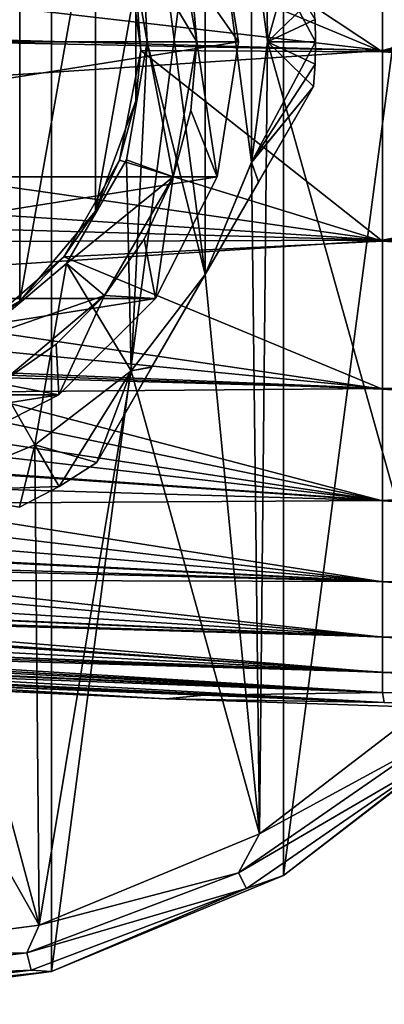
# Model space of a CAD drawing. Header units: millimetres. Extents: x -105 to 105, y -36 to 73.
# Tile 6 of 58: x -68 to -57, y -31 to 0. Entities that reach past the tile are written whole.
import ezdxf

# ---------------------------------------------------------------- set-up
doc = ezdxf.new("R2010")
doc.units = ezdxf.units.MM
doc.header["$LTSCALE"] = 81.481481
for name, color, linetype in [('293', 7, 'CONTINUOUS'), ('303', 7, 'CONTINUOUS'), ('304', 7, 'CONTINUOUS'), ('305', 7, 'CONTINUOUS'), ('306', 7, 'CONTINUOUS'), ('308', 7, 'CONTINUOUS'), ('309', 7, 'CONTINUOUS'), ('314', 7, 'CONTINUOUS'), ('315', 7, 'CONTINUOUS'), ('316', 7, 'CONTINUOUS'), ('317', 7, 'CONTINUOUS'), ('318', 7, 'CONTINUOUS'), ('319', 7, 'CONTINUOUS'), ('320', 7, 'CONTINUOUS'), ('321', 7, 'CONTINUOUS'), ('322', 7, 'CONTINUOUS'), ('323', 7, 'CONTINUOUS'), ('324', 7, 'CONTINUOUS'), ('325', 7, 'CONTINUOUS'), ('328', 7, 'CONTINUOUS'), ('329', 7, 'CONTINUOUS'), ('43', 7, 'CONTINUOUS'), ('44', 7, 'CONTINUOUS'), ('47', 7, 'CONTINUOUS'), ('49', 7, 'CONTINUOUS'), ('50', 7, 'CONTINUOUS'), ('55', 7, 'CONTINUOUS')]:
    doc.layers.add(name, color=color, linetype=linetype)

msp = doc.modelspace()

# ---------------------------------------------------------------- linework, layer by layer
at = {"layer": '293', "color": 7, "linetype": 'CONTINUOUS'}
for points in [[(-64.25, -0.703, -68.386), (-64.747, 9.549, -68.386), (-64.899, 2.974, -68.386), (-64.25, -0.703, -68.386)], [(-62.443, 6.547, -68.386), (-64.747, 9.549, -68.386), (-62.443, -7.953, -68.386), (-62.443, 6.547, -68.386)], [(-62.443, -7.953, -68.386), (-64.747, 9.549, -68.386), (-64.25, -0.703, -68.386), (-62.443, -7.953, -68.386)], [(-60.994, 3.049, -68.386), (-62.443, 6.547, -68.386), (-60.994, -4.456, -68.386), (-60.994, 3.049, -68.386)], [(-60.994, -4.456, -68.386), (-62.443, 6.547, -68.386), (-62.443, -7.953, -68.386), (-60.994, -4.456, -68.386)], [(-60.5, -0.703, -68.386), (-60.994, 3.049, -68.386), (-60.994, -4.456, -68.386), (-60.5, -0.703, -68.386)], [(-64.747, -10.956, -68.386), (-64.25, -0.703, -68.386), (-64.899, -4.381, -68.386), (-64.747, -10.956, -68.386)], [(-64.747, -10.956, -68.386), (-62.443, -7.953, -68.386), (-64.25, -0.703, -68.386), (-64.747, -10.956, -68.386)], [(-66.765, -7.614, -68.386), (-64.747, -10.956, -68.386), (-64.899, -4.381, -68.386), (-66.765, -7.614, -68.386)], [(-69.625, -10.014, -68.386), (-67.75, -13.261, -68.386), (-66.765, -7.614, -68.386), (-69.625, -10.014, -68.386)], [(-67.75, -13.261, -68.386), (-64.747, -10.956, -68.386), (-66.765, -7.614, -68.386), (-67.75, -13.261, -68.386)], [(-71.248, -14.71, -68.386), (-67.75, -13.261, -68.386), (-69.625, -10.014, -68.386), (-71.248, -14.71, -68.386)]]:
    msp.add_3dface(points, dxfattribs=at)
at = {"layer": '303', "color": 7, "linetype": 'CONTINUOUS'}
for points in [[(-59.015, -0.007, -82.827), (-59, -0.703, -82.827), (-60.994, 3.05, -84.086), (-59.015, -0.007, -82.827)], [(-60.994, 3.05, -84.086), (-59, -0.703, -82.827), (-60.5, -0.703, -84.086), (-60.994, 3.05, -84.086)], [(-60.5, -0.703, -84.086), (-59.061, -2.096, -82.827), (-60.994, -4.457, -84.086), (-60.5, -0.703, -84.086)], [(-59.015, -1.4, -82.827), (-59.061, -2.096, -82.827), (-60.5, -0.703, -84.086), (-59.015, -1.4, -82.827)], [(-59, -0.703, -82.827), (-59.015, -1.4, -82.827), (-60.5, -0.703, -84.086), (-59, -0.703, -82.827)], [(-59.061, -2.096, -82.827), (-60.777, -5.069, -83.769), (-60.994, -4.457, -84.086), (-59.061, -2.096, -82.827)], [(-60.777, -5.069, -83.769), (-62.443, -7.953, -84.086), (-60.994, -4.457, -84.086), (-60.777, -5.069, -83.769)]]:
    msp.add_3dface(points, dxfattribs=at)
at = {"layer": '304', "color": 7, "linetype": 'CONTINUOUS'}
for points in [[(-59, -0.703, -82.827), (-59.015, -0.007, -82.827), (-59, -0.703, -69.645), (-59, -0.703, -82.827)], [(-59, -0.703, -69.645), (-59.015, -0.007, -82.827), (-59.015, -0.007, -69.645), (-59, -0.703, -69.645)], [(-59.015, -1.4, -82.827), (-59, -0.703, -82.827), (-59.015, -1.4, -69.645), (-59.015, -1.4, -82.827)], [(-59.015, -1.4, -69.645), (-59, -0.703, -82.827), (-59, -0.703, -69.645), (-59.015, -1.4, -69.645)], [(-59.061, -2.096, -82.827), (-59.015, -1.4, -82.827), (-59.061, -2.096, -69.645), (-59.061, -2.096, -82.827)], [(-59.061, -2.096, -69.645), (-59.015, -1.4, -82.827), (-59.015, -1.4, -69.645), (-59.061, -2.096, -69.645)]]:
    msp.add_3dface(points, dxfattribs=at)
at = {"layer": '305', "color": 7, "linetype": 'CONTINUOUS'}
for points in [[(-59.061, -2.096, -82.827), (-59.061, -2.096, -69.645), (-65.825, -13.811, -82.827), (-59.061, -2.096, -82.827)], [(-64.103, -10.829, -83.771), (-59.061, -2.096, -82.827), (-65.825, -13.811, -82.827), (-64.103, -10.829, -83.771)], [(-65.825, -13.811, -82.827), (-59.061, -2.096, -69.645), (-65.825, -13.811, -69.645), (-65.825, -13.811, -82.827)], [(-65.825, -13.811, -69.645), (-59.061, -2.096, -69.645), (-60.783, -5.078, -68.701), (-65.825, -13.811, -69.645)], [(-60.777, -5.069, -83.769), (-59.061, -2.096, -82.827), (-64.103, -10.829, -83.771), (-60.777, -5.069, -83.769)], [(-64.108, -10.838, -68.703), (-65.825, -13.811, -69.645), (-60.783, -5.078, -68.701), (-64.108, -10.838, -68.703)], [(-62.443, -7.953, -68.386), (-64.108, -10.838, -68.703), (-60.783, -5.078, -68.701), (-62.443, -7.953, -68.386)], [(-62.443, -7.953, -84.086), (-60.777, -5.069, -83.769), (-64.103, -10.829, -83.771), (-62.443, -7.953, -84.086)]]:
    msp.add_3dface(points, dxfattribs=at)
at = {"layer": '306', "color": 7, "linetype": 'CONTINUOUS'}
for points in [[(-62.443, -7.953, -84.086), (-64.103, -10.829, -83.771), (-64.747, -10.956, -84.086), (-62.443, -7.953, -84.086)], [(-64.747, -10.956, -84.086), (-67, -14.56, -82.827), (-67.75, -13.261, -84.086), (-64.747, -10.956, -84.086)], [(-65.825, -13.811, -82.827), (-67, -14.56, -82.827), (-64.747, -10.956, -84.086), (-65.825, -13.811, -82.827)], [(-64.103, -10.829, -83.771), (-65.825, -13.811, -82.827), (-64.747, -10.956, -84.086), (-64.103, -10.829, -83.771)], [(-67.75, -13.261, -84.086), (-68.236, -15.203, -82.827), (-71.247, -14.709, -84.086), (-67.75, -13.261, -84.086)], [(-67, -14.56, -82.827), (-68.236, -15.203, -82.827), (-67.75, -13.261, -84.086), (-67, -14.56, -82.827)]]:
    msp.add_3dface(points, dxfattribs=at)
at = {"layer": '308', "color": 7, "linetype": 'CONTINUOUS'}
for points in [[(-65.825, -13.811, -82.827), (-65.825, -13.811, -69.645), (-67, -14.56, -69.645), (-65.825, -13.811, -82.827)], [(-67, -14.56, -82.827), (-65.825, -13.811, -82.827), (-67, -14.56, -69.645), (-67, -14.56, -82.827)], [(-68.236, -15.203, -82.827), (-67, -14.56, -82.827), (-68.236, -15.203, -69.645), (-68.236, -15.203, -82.827)], [(-68.236, -15.203, -69.645), (-67, -14.56, -82.827), (-67, -14.56, -69.645), (-68.236, -15.203, -69.645)]]:
    msp.add_3dface(points, dxfattribs=at)
at = {"layer": '309', "color": 7, "linetype": 'CONTINUOUS'}
for points in [[(-62.443, -7.953, -68.386), (-64.747, -10.956, -68.386), (-64.108, -10.838, -68.703), (-62.443, -7.953, -68.386)], [(-64.747, -10.956, -68.386), (-67.75, -13.261, -68.386), (-65.825, -13.811, -69.645), (-64.747, -10.956, -68.386)], [(-64.747, -10.956, -68.386), (-65.825, -13.811, -69.645), (-64.108, -10.838, -68.703), (-64.747, -10.956, -68.386)], [(-67.75, -13.261, -68.386), (-71.248, -14.71, -68.386), (-67, -14.56, -69.645), (-67.75, -13.261, -68.386)], [(-65.825, -13.811, -69.645), (-67.75, -13.261, -68.386), (-67, -14.56, -69.645), (-65.825, -13.811, -69.645)], [(-71.248, -14.71, -68.386), (-68.236, -15.203, -69.645), (-67, -14.56, -69.645), (-71.248, -14.71, -68.386)]]:
    msp.add_3dface(points, dxfattribs=at)
at = {"layer": '314', "color": 7, "linetype": 'CONTINUOUS'}
for points in [[(-60.5, -0.703, -68.386), (-60.994, -4.456, -68.386), (-59, -0.703, -69.645), (-60.5, -0.703, -68.386)], [(-60.994, -4.456, -68.386), (-59.015, -1.4, -69.645), (-59, -0.703, -69.645), (-60.994, -4.456, -68.386)], [(-60.994, -4.456, -68.386), (-59.061, -2.096, -69.645), (-59.015, -1.4, -69.645), (-60.994, -4.456, -68.386)], [(-59.061, -2.096, -69.645), (-60.994, -4.456, -68.386), (-60.783, -5.078, -68.701), (-59.061, -2.096, -69.645)], [(-60.994, -4.456, -68.386), (-62.443, -7.953, -68.386), (-60.783, -5.078, -68.701), (-60.994, -4.456, -68.386)]]:
    msp.add_3dface(points, dxfattribs=at)
at = {"layer": '315', "color": 7, "linetype": 'CONTINUOUS'}
for points in [[(-60.994, 3.049, -68.386), (-60.5, -0.703, -68.386), (-59.061, 0.689, -69.645), (-60.994, 3.049, -68.386)], [(-59.061, 0.689, -69.645), (-60.5, -0.703, -68.386), (-59.015, -0.007, -69.645), (-59.061, 0.689, -69.645)], [(-60.5, -0.703, -68.386), (-59, -0.703, -69.645), (-59.015, -0.007, -69.645), (-60.5, -0.703, -68.386)]]:
    msp.add_3dface(points, dxfattribs=at)
at = {"layer": '316', "color": 7, "linetype": 'CONTINUOUS'}
for points in [[(-64.25, -0.703, -68.386), (-64.899, 2.974, -68.386), (-64.25, -0.703, -71.086), (-64.25, -0.703, -68.386)], [(-64.25, -0.703, -71.086), (-64.899, 2.974, -68.386), (-64.899, 2.974, -71.086), (-64.25, -0.703, -71.086)]]:
    msp.add_3dface(points, dxfattribs=at)
at = {"layer": '317', "color": 7, "linetype": 'CONTINUOUS'}
for points in [[(-64.899, -4.381, -68.386), (-64.25, -0.703, -68.386), (-64.899, -4.381, -71.086), (-64.899, -4.381, -68.386)], [(-64.25, -0.703, -68.386), (-64.25, -0.703, -71.086), (-64.899, -4.381, -71.086), (-64.25, -0.703, -68.386)], [(-66.765, -7.614, -68.386), (-64.899, -4.381, -68.386), (-66.765, -7.613, -71.086), (-66.765, -7.614, -68.386)], [(-66.765, -7.613, -71.086), (-64.899, -4.381, -68.386), (-64.899, -4.381, -71.086), (-66.765, -7.613, -71.086)], [(-69.625, -10.013, -71.086), (-66.765, -7.614, -68.386), (-66.765, -7.613, -71.086), (-69.625, -10.013, -71.086)], [(-69.625, -10.014, -68.386), (-66.765, -7.614, -68.386), (-69.625, -10.013, -71.086), (-69.625, -10.014, -68.386)]]:
    msp.add_3dface(points, dxfattribs=at)
at = {"layer": '318', "color": 7, "linetype": 'CONTINUOUS'}
for points in [[(-62.7, -0.703, -71.086), (-64.899, 2.974, -71.086), (-63.442, 3.504, -71.086), (-62.7, -0.703, -71.086)], [(-64.25, -0.703, -71.086), (-64.899, 2.974, -71.086), (-62.7, -0.703, -71.086), (-64.25, -0.703, -71.086)], [(-64.899, -4.381, -71.086), (-64.25, -0.703, -71.086), (-63.442, -4.911, -71.086), (-64.899, -4.381, -71.086)], [(-64.25, -0.703, -71.086), (-62.7, -0.703, -71.086), (-63.442, -4.911, -71.086), (-64.25, -0.703, -71.086)], [(-66.765, -7.613, -71.086), (-64.899, -4.381, -71.086), (-63.442, -4.911, -71.086), (-66.765, -7.613, -71.086)], [(-65.578, -8.61, -71.086), (-66.765, -7.613, -71.086), (-63.442, -4.911, -71.086), (-65.578, -8.61, -71.086)], [(-69.625, -10.013, -71.086), (-66.765, -7.613, -71.086), (-65.578, -8.61, -71.086), (-69.625, -10.013, -71.086)], [(-68.85, -11.356, -71.086), (-69.625, -10.013, -71.086), (-65.578, -8.61, -71.086), (-68.85, -11.356, -71.086)]]:
    msp.add_3dface(points, dxfattribs=at)
at = {"layer": '319', "color": 7, "linetype": 'CONTINUOUS'}
for points in [[(-62.7, -0.703, -71.086), (-63.442, 3.504, -71.086), (-62.7, -0.703, -81.834), (-62.7, -0.703, -71.086)], [(-62.7, -0.703, -81.834), (-63.442, 3.504, -71.086), (-62.887, 1.432, -81.834), (-62.7, -0.703, -81.834)]]:
    msp.add_3dface(points, dxfattribs=at)
at = {"layer": '320', "color": 7, "linetype": 'CONTINUOUS'}
for points in [[(-61.4, -0.703, -84.086), (-62.887, 1.432, -81.834), (-62.066, 3.499, -84.086), (-61.4, -0.703, -84.086)], [(-62.7, -0.703, -81.834), (-62.887, 1.432, -81.834), (-61.4, -0.703, -84.086), (-62.7, -0.703, -81.834)]]:
    msp.add_3dface(points, dxfattribs=at)
at = {"layer": '321', "color": 7, "linetype": 'CONTINUOUS'}
for points in [[(-62.7, -0.703, -81.834), (-62.066, -4.906, -84.086), (-62.887, -2.839, -81.834), (-62.7, -0.703, -81.834)], [(-62.7, -0.703, -81.834), (-61.4, -0.703, -84.086), (-62.066, -4.906, -84.086), (-62.7, -0.703, -81.834)], [(-62.887, -2.839, -81.834), (-62.066, -4.906, -84.086), (-63.442, -4.91, -81.834), (-62.887, -2.839, -81.834)], [(-63.442, -4.91, -81.834), (-63.997, -8.697, -84.086), (-64.348, -6.853, -81.834), (-63.442, -4.91, -81.834)], [(-62.066, -4.906, -84.086), (-63.997, -8.697, -84.086), (-63.442, -4.91, -81.834), (-62.066, -4.906, -84.086)], [(-64.348, -6.853, -81.834), (-63.997, -8.697, -84.086), (-65.578, -8.61, -81.834), (-64.348, -6.853, -81.834)], [(-65.578, -8.61, -81.834), (-67.006, -11.706, -84.086), (-67.094, -10.126, -81.834), (-65.578, -8.61, -81.834)], [(-63.997, -8.697, -84.086), (-67.006, -11.706, -84.086), (-65.578, -8.61, -81.834), (-63.997, -8.697, -84.086)], [(-67.094, -10.126, -81.834), (-67.006, -11.706, -84.086), (-68.85, -11.356, -81.834), (-67.094, -10.126, -81.834)], [(-67.006, -11.706, -84.086), (-70.797, -13.638, -84.086), (-68.85, -11.356, -81.834), (-67.006, -11.706, -84.086)]]:
    msp.add_3dface(points, dxfattribs=at)
at = {"layer": '322', "color": 7, "linetype": 'CONTINUOUS'}
for points in [[(-63.442, -4.911, -71.086), (-62.7, -0.703, -71.086), (-63.442, -4.91, -81.834), (-63.442, -4.911, -71.086)], [(-62.7, -0.703, -71.086), (-62.887, -2.839, -81.834), (-63.442, -4.91, -81.834), (-62.7, -0.703, -71.086)], [(-62.7, -0.703, -71.086), (-62.7, -0.703, -81.834), (-62.887, -2.839, -81.834), (-62.7, -0.703, -71.086)], [(-63.442, -4.911, -71.086), (-63.442, -4.91, -81.834), (-64.348, -6.853, -81.834), (-63.442, -4.911, -71.086)], [(-65.578, -8.61, -71.086), (-63.442, -4.911, -71.086), (-65.578, -8.61, -81.834), (-65.578, -8.61, -71.086)], [(-63.442, -4.911, -71.086), (-64.348, -6.853, -81.834), (-65.578, -8.61, -81.834), (-63.442, -4.911, -71.086)], [(-68.85, -11.356, -71.086), (-65.578, -8.61, -71.086), (-68.85, -11.356, -81.834), (-68.85, -11.356, -71.086)], [(-65.578, -8.61, -71.086), (-67.094, -10.126, -81.834), (-68.85, -11.356, -81.834), (-65.578, -8.61, -71.086)], [(-65.578, -8.61, -71.086), (-65.578, -8.61, -81.834), (-67.094, -10.126, -81.834), (-65.578, -8.61, -71.086)]]:
    msp.add_3dface(points, dxfattribs=at)
at = {"layer": '323', "color": 7, "linetype": 'CONTINUOUS'}
for points in [[(-67.236, 28.274, -103.086), (-75, -30.703, -103.086), (-75, 29.297, -103.086), (-67.236, 28.274, -103.086)], [(-67.236, -29.681, -103.086), (-75, -30.703, -103.086), (-67.236, 28.274, -103.086), (-67.236, -29.681, -103.086)], [(-60, 25.277, -103.086), (-67.236, -29.681, -103.086), (-67.236, 28.274, -103.086), (-60, 25.277, -103.086)], [(-60, -26.684, -103.086), (-67.236, -29.681, -103.086), (-60, 25.277, -103.086), (-60, -26.684, -103.086)], [(-53.786, 20.509, -103.086), (-60, -26.684, -103.086), (-60, 25.277, -103.086), (-53.786, 20.509, -103.086)], [(-53.786, -21.916, -103.086), (-60, -26.684, -103.086), (-53.786, 20.509, -103.086), (-53.786, -21.916, -103.086)]]:
    msp.add_3dface(points, dxfattribs=at)
at = {"layer": '324', "color": 7, "linetype": 'CONTINUOUS'}
for points in [[(-60, -26.684, -103.086), (-53.786, -21.916, -103.086), (-60, -26.684, -85.586), (-60, -26.684, -103.086)], [(-60, -26.684, -85.586), (-53.786, -21.916, -103.086), (-53.787, -21.917, -85.586), (-60, -26.684, -85.586)], [(-67.236, -29.681, -103.086), (-60, -26.684, -103.086), (-67.235, -29.681, -85.586), (-67.236, -29.681, -103.086)], [(-67.235, -29.681, -85.586), (-60, -26.684, -103.086), (-60, -26.684, -85.586), (-67.235, -29.681, -85.586)], [(-75, -30.703, -103.086), (-67.236, -29.681, -103.086), (-75, -30.703, -85.586), (-75, -30.703, -103.086)], [(-75, -30.703, -85.586), (-67.236, -29.681, -103.086), (-67.235, -29.681, -85.586), (-75, -30.703, -85.586)]]:
    msp.add_3dface(points, dxfattribs=at)
at = {"layer": '325', "color": 7, "linetype": 'CONTINUOUS'}
for points in [[(-60.75, -25.385, -84.086), (-55.604, -22.597, -84.286), (-54.846, -20.855, -84.086), (-60.75, -25.385, -84.086)], [(-60, -26.684, -85.586), (-53.787, -21.917, -85.586), (-55.24, -23.008, -84.836), (-60, -26.684, -85.586)], [(-61.407, -26.602, -84.286), (-55.24, -23.008, -84.836), (-55.604, -22.597, -84.286), (-61.407, -26.602, -84.286)], [(-61.407, -26.602, -84.286), (-55.604, -22.597, -84.286), (-60.75, -25.385, -84.086), (-61.407, -26.602, -84.286)], [(-61.152, -27.089, -84.836), (-55.24, -23.008, -84.836), (-61.407, -26.602, -84.286), (-61.152, -27.089, -84.836)], [(-61.152, -27.089, -84.836), (-60, -26.684, -85.586), (-55.24, -23.008, -84.836), (-61.152, -27.089, -84.836)], [(-67.624, -28.232, -84.086), (-61.407, -26.602, -84.286), (-60.75, -25.385, -84.086), (-67.624, -28.232, -84.086)], [(-68, -29.103, -84.286), (-61.152, -27.089, -84.836), (-61.407, -26.602, -84.286), (-68, -29.103, -84.286)], [(-68, -29.103, -84.286), (-61.407, -26.602, -84.286), (-67.624, -28.232, -84.086), (-68, -29.103, -84.286)], [(-67.235, -29.681, -85.586), (-60, -26.684, -85.586), (-61.152, -27.089, -84.836), (-67.235, -29.681, -85.586)], [(-67.869, -29.637, -84.836), (-61.152, -27.089, -84.836), (-68, -29.103, -84.286), (-67.869, -29.637, -84.836)], [(-67.869, -29.637, -84.836), (-67.235, -29.681, -85.586), (-61.152, -27.089, -84.836), (-67.869, -29.637, -84.836)], [(-75, -29.203, -84.086), (-68, -29.103, -84.286), (-67.624, -28.232, -84.086), (-75, -29.203, -84.086)], [(-75, -29.953, -84.286), (-67.869, -29.637, -84.836), (-68, -29.103, -84.286), (-75, -29.953, -84.286)], [(-75, -29.953, -84.286), (-68, -29.103, -84.286), (-75, -29.203, -84.086), (-75, -29.953, -84.286)], [(-75, -30.503, -84.836), (-67.235, -29.681, -85.586), (-67.869, -29.637, -84.836), (-75, -30.503, -84.836)], [(-75, -30.503, -84.836), (-67.869, -29.637, -84.836), (-75, -29.953, -84.286), (-75, -30.503, -84.836)], [(-75, -30.703, -85.586), (-67.235, -29.681, -85.586), (-75, -30.503, -84.836), (-75, -30.703, -85.586)]]:
    msp.add_3dface(points, dxfattribs=at)
at = {"layer": '328', "color": 7, "linetype": 'CONTINUOUS'}
for points in [[(-60.994, 3.05, -84.086), (-60.5, -0.703, -84.086), (-60.754, 23.981, -84.086), (-60.994, 3.05, -84.086)], [(-60.5, -0.703, -84.086), (-54.85, 19.452, -84.086), (-60.754, 23.981, -84.086), (-60.5, -0.703, -84.086)], [(-60.5, -0.703, -84.086), (-54.846, -20.855, -84.086), (-54.85, 19.452, -84.086), (-60.5, -0.703, -84.086)], [(-60.5, -0.703, -84.086), (-60.994, -4.457, -84.086), (-60.75, -25.385, -84.086), (-60.5, -0.703, -84.086)], [(-60.5, -0.703, -84.086), (-60.75, -25.385, -84.086), (-54.846, -20.855, -84.086), (-60.5, -0.703, -84.086)], [(-60.994, -4.457, -84.086), (-62.443, -7.953, -84.086), (-60.75, -25.385, -84.086), (-60.994, -4.457, -84.086)], [(-62.443, -7.953, -84.086), (-64.747, -10.956, -84.086), (-60.75, -25.385, -84.086), (-62.443, -7.953, -84.086)], [(-64.747, -10.956, -84.086), (-67.75, -13.261, -84.086), (-67.624, -28.232, -84.086), (-64.747, -10.956, -84.086)], [(-64.747, -10.956, -84.086), (-67.624, -28.232, -84.086), (-60.75, -25.385, -84.086), (-64.747, -10.956, -84.086)], [(-67.75, -13.261, -84.086), (-71.247, -14.709, -84.086), (-67.624, -28.232, -84.086), (-67.75, -13.261, -84.086)], [(-71.247, -14.709, -84.086), (-75, -15.203, -84.086), (-67.624, -28.232, -84.086), (-71.247, -14.709, -84.086)], [(-75, -15.203, -84.086), (-75, -29.203, -84.086), (-67.624, -28.232, -84.086), (-75, -15.203, -84.086)]]:
    msp.add_3dface(points, dxfattribs=at)
at = {"layer": '329', "color": 7, "linetype": 'CONTINUOUS'}
for points in [[(-61.4, -0.703, -84.086), (-62.066, 3.499, -84.086), (-88.6, -0.703, -84.086), (-61.4, -0.703, -84.086)], [(-62.066, 3.499, -84.086), (-87.934, 3.499, -84.086), (-88.6, -0.703, -84.086), (-62.066, 3.499, -84.086)], [(-61.4, -0.703, -84.086), (-88.6, -0.703, -84.086), (-87.934, -4.906, -84.086), (-61.4, -0.703, -84.086)], [(-61.4, -0.703, -84.086), (-87.934, -4.906, -84.086), (-62.066, -4.906, -84.086), (-61.4, -0.703, -84.086)], [(-87.934, -4.906, -84.086), (-86.003, -8.697, -84.086), (-62.066, -4.906, -84.086), (-87.934, -4.906, -84.086)], [(-86.003, -8.697, -84.086), (-63.997, -8.697, -84.086), (-62.066, -4.906, -84.086), (-86.003, -8.697, -84.086)], [(-86.003, -8.697, -84.086), (-82.994, -11.706, -84.086), (-63.997, -8.697, -84.086), (-86.003, -8.697, -84.086)], [(-82.994, -11.706, -84.086), (-67.006, -11.706, -84.086), (-63.997, -8.697, -84.086), (-82.994, -11.706, -84.086)], [(-82.994, -11.706, -84.086), (-79.203, -13.638, -84.086), (-67.006, -11.706, -84.086), (-82.994, -11.706, -84.086)], [(-79.203, -13.638, -84.086), (-70.797, -13.638, -84.086), (-67.006, -11.706, -84.086), (-79.203, -13.638, -84.086)]]:
    msp.add_3dface(points, dxfattribs=at)
at = {"layer": '43', "color": 7, "linetype": 'CONTINUOUS'}
for points in [[(-85.323, -19.927, -44.912), (-85.323, -20.144, -48.365), (-63.665, -21.177, -52.393), (-85.323, -19.927, -44.912)], [(-62.478, -21.068, -44.864), (-85.323, -19.927, -44.912), (-63.665, -21.177, -52.393), (-62.478, -21.068, -44.864)], [(-85.323, -20.144, -48.365), (-85.323, -20.176, -52.393), (-63.665, -21.177, -52.393), (-85.323, -20.144, -48.365)], [(-42.231, -21.888, -52.393), (-62.478, -21.068, -44.864), (-63.665, -21.177, -52.393), (-42.231, -21.888, -52.393)], [(-56.856, -21.298, -44.845), (-62.478, -21.068, -44.864), (-42.231, -21.888, -52.393), (-56.856, -21.298, -44.845)]]:
    msp.add_3dface(points, dxfattribs=at)
at = {"layer": '44', "color": 7, "linetype": 'CONTINUOUS'}
for points in [[(-85.323, -20.144, -56.422), (-85.323, -19.927, -59.875), (-62.498, -21.067, -59.923), (-85.323, -20.144, -56.422)], [(-85.323, -20.176, -52.393), (-85.323, -20.144, -56.422), (-62.498, -21.067, -59.923), (-85.323, -20.176, -52.393)], [(-63.665, -21.177, -52.393), (-85.323, -20.176, -52.393), (-62.498, -21.067, -59.923), (-63.665, -21.177, -52.393)], [(-56.856, -21.298, -59.942), (-63.665, -21.177, -52.393), (-62.498, -21.067, -59.923), (-56.856, -21.298, -59.942)], [(-42.231, -21.888, -52.393), (-63.665, -21.177, -52.393), (-56.856, -21.298, -59.942), (-42.231, -21.888, -52.393)], [(-40.38, -21.852, -59.982), (-42.231, -21.888, -52.393), (-56.856, -21.298, -59.942), (-40.38, -21.852, -59.982)]]:
    msp.add_3dface(points, dxfattribs=at)
at = {"layer": '47', "color": 7, "linetype": 'CONTINUOUS'}
for points in [[(-56.91, -1.016, -68.065), (-66.229, 5.159, -68.087), (-56.91, 6.31, -68.086), (-56.91, -1.016, -68.065)], [(-56.91, -1.016, -68.065), (-56.91, 6.31, -68.086), (-28.441, 5.29, -68.079), (-56.91, -1.016, -68.065)], [(-56.91, -1.016, -68.065), (-28.441, 5.29, -68.079), (-28.441, -2.649, -68.042), (-56.91, -1.016, -68.065)], [(-64.891, 2.314, -68.083), (-66.229, 5.159, -68.087), (-56.91, -1.016, -68.065), (-64.891, 2.314, -68.083)], [(-64.453, -0.968, -68.069), (-64.891, 2.314, -68.083), (-56.91, -1.016, -68.065), (-64.453, -0.968, -68.069)], [(-65.113, -4.385, -68.033), (-64.453, -0.968, -68.069), (-56.91, -6.914, -67.982), (-65.113, -4.385, -68.033)], [(-56.91, -6.914, -67.982), (-64.453, -0.968, -68.069), (-56.91, -1.016, -68.065), (-56.91, -6.914, -67.982)], [(-56.91, -6.914, -67.982), (-56.91, -1.016, -68.065), (-28.441, -2.649, -68.042), (-56.91, -6.914, -67.982)], [(-56.91, -6.914, -67.982), (-28.441, -2.649, -68.042), (-28.441, -8.826, -67.937), (-56.91, -6.914, -67.982)], [(-66.85, -7.403, -67.962), (-65.113, -4.385, -68.033), (-56.91, -6.914, -67.982), (-66.85, -7.403, -67.962)], [(-56.91, -11.525, -67.777), (-66.85, -7.403, -67.962), (-56.91, -6.914, -67.982), (-56.91, -11.525, -67.777)], [(-56.91, -11.525, -67.777), (-56.91, -6.914, -67.982), (-28.441, -8.826, -67.937), (-56.91, -11.525, -67.777)], [(-69.478, -9.693, -67.855), (-66.85, -7.403, -67.962), (-56.91, -11.525, -67.777), (-69.478, -9.693, -67.855)], [(-56.91, -11.525, -67.777), (-28.441, -8.826, -67.937), (-28.441, -13.476, -67.717), (-56.91, -11.525, -67.777)], [(-72.471, -10.946, -67.755), (-69.478, -9.693, -67.855), (-56.91, -11.525, -67.777), (-72.471, -10.946, -67.755)], [(-85.322, -13.072, -67.361), (-85.322, -10.722, -67.696), (-56.91, -15.009, -67.379), (-85.322, -13.072, -67.361)], [(-85.322, -10.722, -67.696), (-75, -11.253, -67.713), (-56.91, -15.009, -67.379), (-85.322, -10.722, -67.696)], [(-75, -11.253, -67.713), (-72.471, -10.946, -67.755), (-56.91, -15.009, -67.379), (-75, -11.253, -67.713)], [(-56.91, -15.009, -67.379), (-72.471, -10.946, -67.755), (-56.91, -11.525, -67.777), (-56.91, -15.009, -67.379)], [(-56.91, -15.009, -67.379), (-56.91, -11.525, -67.777), (-28.441, -13.476, -67.717), (-56.91, -15.009, -67.379)], [(-85.322, -14.175, -67.114), (-85.322, -13.072, -67.361), (-56.91, -17.529, -66.71), (-85.322, -14.175, -67.114)], [(-56.91, -17.529, -66.71), (-85.322, -13.072, -67.361), (-56.91, -15.009, -67.379), (-56.91, -17.529, -66.71)], [(-56.91, -15.009, -67.379), (-28.441, -13.476, -67.717), (-28.441, -16.839, -67.32), (-56.91, -15.009, -67.379)], [(-85.322, -16.11, -66.424), (-85.322, -14.175, -67.114), (-56.91, -17.529, -66.71), (-85.322, -16.11, -66.424)], [(-56.91, -17.529, -66.71), (-56.91, -15.009, -67.379), (-28.441, -16.839, -67.32), (-56.91, -17.529, -66.71)], [(-85.322, -16.686, -66.114), (-85.322, -16.11, -66.424), (-56.91, -19.256, -65.695), (-85.322, -16.686, -66.114)], [(-56.91, -19.256, -65.695), (-85.322, -16.11, -66.424), (-56.91, -17.529, -66.71), (-56.91, -19.256, -65.695)], [(-85.322, -18.011, -65.04), (-85.322, -16.686, -66.114), (-56.91, -19.256, -65.695), (-85.322, -18.011, -65.04)], [(-56.91, -17.529, -66.71), (-28.441, -16.839, -67.32), (-28.441, -19.149, -66.676), (-56.91, -17.529, -66.71)], [(-56.91, -19.256, -65.695), (-56.91, -17.529, -66.71), (-28.441, -19.149, -66.676), (-56.91, -19.256, -65.695)], [(-85.322, -18.332, -64.654), (-85.322, -18.011, -65.04), (-56.91, -20.356, -64.263), (-85.322, -18.332, -64.654)], [(-56.91, -20.356, -64.263), (-85.322, -18.011, -65.04), (-56.91, -19.256, -65.695), (-56.91, -20.356, -64.263)], [(-85.322, -19.23, -62.998), (-85.322, -18.332, -64.654), (-56.91, -20.356, -64.263), (-85.322, -19.23, -62.998)], [(-85.322, -19.383, -62.558), (-85.322, -19.23, -62.998), (-56.91, -20.987, -62.358), (-85.322, -19.383, -62.558)], [(-56.91, -20.987, -62.358), (-85.322, -19.23, -62.998), (-56.91, -20.356, -64.263), (-56.91, -20.987, -62.358)], [(-56.91, -19.256, -65.695), (-28.441, -19.149, -66.676), (-28.441, -20.634, -65.709), (-56.91, -19.256, -65.695)], [(-56.91, -20.356, -64.263), (-56.91, -19.256, -65.695), (-28.441, -20.634, -65.709), (-56.91, -20.356, -64.263)], [(-85.322, -19.703, -61.309), (-85.322, -19.383, -62.558), (-56.91, -20.987, -62.358), (-85.322, -19.703, -61.309)], [(-56.856, -21.298, -59.942), (-85.323, -19.927, -59.875), (-85.322, -19.703, -61.309), (-56.856, -21.298, -59.942)], [(-85.323, -19.927, -59.875), (-56.856, -21.298, -59.942), (-62.498, -21.067, -59.923), (-85.323, -19.927, -59.875)], [(-56.856, -21.298, -59.942), (-85.322, -19.703, -61.309), (-56.91, -20.987, -62.358), (-56.856, -21.298, -59.942)], [(-56.91, -20.987, -62.358), (-56.91, -20.356, -64.263), (-28.441, -21.505, -64.331), (-56.91, -20.987, -62.358)], [(-56.91, -20.356, -64.263), (-28.441, -20.634, -65.709), (-28.441, -21.505, -64.331), (-56.91, -20.356, -64.263)], [(-56.856, -21.298, -59.942), (-56.91, -20.987, -62.358), (-28.441, -21.952, -62.452), (-56.856, -21.298, -59.942)], [(-56.91, -20.987, -62.358), (-28.441, -21.505, -64.331), (-28.441, -21.952, -62.452), (-56.91, -20.987, -62.358)], [(-28.226, -22.143, -59.975), (-40.38, -21.852, -59.982), (-56.856, -21.298, -59.942), (-28.226, -22.143, -59.975)], [(-28.226, -22.143, -59.975), (-56.856, -21.298, -59.942), (-28.441, -21.952, -62.452), (-28.226, -22.143, -59.975)]]:
    msp.add_3dface(points, dxfattribs=at)
at = {"layer": '49', "color": 7, "linetype": 'CONTINUOUS'}
for points in [[(-64.891, 2.314, -68.083), (-64.453, -0.968, -68.069), (-64.61, 1.129, -67.586), (-64.891, 2.314, -68.083)], [(-64.61, 1.129, -67.586), (-64.453, -0.968, -68.069), (-64.61, -2.536, -67.586), (-64.61, 1.129, -67.586)], [(-64.453, -0.968, -68.069), (-65.113, -4.385, -68.033), (-64.61, -2.536, -67.586), (-64.453, -0.968, -68.069)], [(-64.61, -2.536, -67.586), (-65.113, -4.385, -68.033), (-65.863, -5.978, -67.586), (-64.61, -2.536, -67.586)], [(-65.113, -4.385, -68.033), (-66.85, -7.403, -67.962), (-65.863, -5.978, -67.586), (-65.113, -4.385, -68.033)], [(-65.863, -5.978, -67.586), (-66.85, -7.403, -67.962), (-68.219, -8.785, -67.586), (-65.863, -5.978, -67.586)], [(-66.85, -7.403, -67.962), (-69.478, -9.693, -67.855), (-68.219, -8.785, -67.586), (-66.85, -7.403, -67.962)], [(-68.219, -8.785, -67.586), (-69.478, -9.693, -67.855), (-71.392, -10.617, -67.586), (-68.219, -8.785, -67.586)]]:
    msp.add_3dface(points, dxfattribs=at)
at = {"layer": '50', "color": 7, "linetype": 'CONTINUOUS'}
for points in [[(-71.391, 9.21, -67.586), (-68.219, 7.378, -67.586), (-71.392, -10.617, -67.586), (-71.391, 9.21, -67.586)], [(-68.219, 7.378, -67.586), (-68.219, -8.785, -67.586), (-71.392, -10.617, -67.586), (-68.219, 7.378, -67.586)], [(-68.219, 7.378, -67.586), (-65.863, 4.571, -67.586), (-68.219, -8.785, -67.586), (-68.219, 7.378, -67.586)], [(-65.863, 4.571, -67.586), (-65.863, -5.978, -67.586), (-68.219, -8.785, -67.586), (-65.863, 4.571, -67.586)], [(-65.863, 4.571, -67.586), (-64.61, 1.129, -67.586), (-65.863, -5.978, -67.586), (-65.863, 4.571, -67.586)], [(-64.61, 1.129, -67.586), (-64.61, -2.536, -67.586), (-65.863, -5.978, -67.586), (-64.61, 1.129, -67.586)]]:
    msp.add_3dface(points, dxfattribs=at)
at = {"layer": '55', "color": 7, "linetype": 'CONTINUOUS'}
for points in [[(-56.912, 6.377, -36.701), (-85.324, 2.316, -36.696), (-56.912, -0.967, -36.721), (-56.912, 6.377, -36.701)], [(-34.625, 4.958, -36.707), (-56.912, 6.377, -36.701), (-56.912, -0.967, -36.721), (-34.625, 4.958, -36.707)], [(-34.349, 1.698, -36.716), (-34.625, 4.958, -36.707), (-56.912, -0.967, -36.721), (-34.349, 1.698, -36.716)], [(-85.324, 2.316, -36.696), (-85.324, -0.193, -36.706), (-56.912, -0.967, -36.721), (-85.324, 2.316, -36.696)], [(-33.78, -2.385, -36.741), (-34.349, 1.698, -36.716), (-56.912, -0.967, -36.721), (-33.78, -2.385, -36.741)], [(-85.324, -0.193, -36.706), (-85.324, -0.396, -36.707), (-56.912, -0.967, -36.721), (-85.324, -0.193, -36.706)], [(-85.324, -0.396, -36.707), (-85.324, -2.839, -36.731), (-56.912, -0.967, -36.721), (-85.324, -0.396, -36.707)], [(-56.912, -0.967, -36.721), (-85.324, -2.839, -36.731), (-56.912, -6.88, -36.804), (-56.912, -0.967, -36.721)], [(-33.78, -2.385, -36.741), (-56.912, -0.967, -36.721), (-56.912, -6.88, -36.804), (-33.78, -2.385, -36.741)], [(-32.464, -7.801, -36.823), (-33.78, -2.385, -36.741), (-56.912, -6.88, -36.804), (-32.464, -7.801, -36.823)], [(-85.324, -2.839, -36.731), (-85.324, -5.022, -36.773), (-56.912, -6.88, -36.804), (-85.324, -2.839, -36.731)], [(-85.324, -5.022, -36.773), (-85.324, -6.097, -36.804), (-56.912, -6.88, -36.804), (-85.324, -5.022, -36.773)], [(-85.324, -6.097, -36.804), (-85.324, -6.98, -36.837), (-56.912, -6.88, -36.804), (-85.324, -6.097, -36.804)], [(-85.324, -6.98, -36.837), (-85.324, -8.739, -36.928), (-56.912, -6.88, -36.804), (-85.324, -6.98, -36.837)], [(-56.912, -6.88, -36.804), (-85.324, -8.739, -36.928), (-56.912, -11.503, -37.008), (-56.912, -6.88, -36.804)], [(-31.328, -10.783, -36.92), (-32.464, -7.801, -36.823), (-56.912, -6.88, -36.804), (-31.328, -10.783, -36.92)], [(-31.328, -10.783, -36.92), (-56.912, -6.88, -36.804), (-56.912, -11.503, -37.008), (-31.328, -10.783, -36.92)], [(-85.324, -8.739, -36.928), (-85.324, -10.32, -37.051), (-56.912, -11.503, -37.008), (-85.324, -8.739, -36.928)], [(-85.324, -10.32, -37.051), (-85.324, -10.7, -37.089), (-56.912, -11.503, -37.008), (-85.324, -10.32, -37.051)], [(-85.324, -10.7, -37.089), (-85.323, -11.741, -37.212), (-56.912, -11.503, -37.008), (-85.324, -10.7, -37.089)], [(-30.018, -13.275, -37.059), (-31.328, -10.783, -36.92), (-56.912, -11.503, -37.008), (-30.018, -13.275, -37.059)], [(-56.912, -11.503, -37.008), (-85.323, -11.741, -37.212), (-56.912, -14.995, -37.406), (-56.912, -11.503, -37.008)], [(-30.018, -13.275, -37.059), (-56.912, -11.503, -37.008), (-56.912, -14.995, -37.406), (-30.018, -13.275, -37.059)], [(-85.323, -11.741, -37.212), (-85.323, -13.016, -37.415), (-56.912, -14.995, -37.406), (-85.323, -11.741, -37.212)], [(-85.323, -13.016, -37.415), (-85.323, -14.163, -37.669), (-56.912, -14.995, -37.406), (-85.323, -13.016, -37.415)], [(-28.619, -15.218, -37.233), (-30.018, -13.275, -37.059), (-56.912, -14.995, -37.406), (-28.619, -15.218, -37.233)], [(-85.323, -14.163, -37.669), (-85.323, -15.173, -37.975), (-56.912, -14.995, -37.406), (-85.323, -14.163, -37.669)], [(-56.912, -14.995, -37.406), (-85.323, -15.173, -37.975), (-56.912, -17.521, -38.074), (-56.912, -14.995, -37.406)], [(-28.448, -15.416, -37.256), (-28.619, -15.218, -37.233), (-56.912, -14.995, -37.406), (-28.448, -15.416, -37.256)], [(-28.448, -15.416, -37.256), (-56.912, -14.995, -37.406), (-28.442, -17.978, -37.717), (-28.448, -15.416, -37.256)], [(-56.912, -14.995, -37.406), (-56.912, -17.521, -38.074), (-28.442, -17.978, -37.717), (-56.912, -14.995, -37.406)], [(-85.323, -15.173, -37.975), (-85.323, -16.058, -38.338), (-56.912, -17.521, -38.074), (-85.323, -15.173, -37.975)], [(-85.323, -16.058, -38.338), (-85.323, -16.658, -38.656), (-56.912, -17.521, -38.074), (-85.323, -16.058, -38.338)], [(-85.323, -16.658, -38.656), (-85.323, -16.815, -38.752), (-56.912, -17.521, -38.074), (-85.323, -16.658, -38.656)], [(-85.323, -16.815, -38.752), (-85.323, -17.452, -39.213), (-56.912, -17.521, -38.074), (-85.323, -16.815, -38.752)], [(-85.323, -17.452, -39.213), (-85.323, -17.989, -39.723), (-56.912, -19.252, -39.089), (-85.323, -17.452, -39.213)], [(-56.912, -17.521, -38.074), (-85.323, -17.452, -39.213), (-56.912, -19.252, -39.089), (-56.912, -17.521, -38.074)], [(-56.912, -17.521, -38.074), (-56.912, -19.252, -39.089), (-28.442, -19.759, -38.412), (-56.912, -17.521, -38.074)], [(-28.442, -17.978, -37.717), (-56.912, -17.521, -38.074), (-28.442, -19.759, -38.412), (-28.442, -17.978, -37.717)], [(-85.323, -17.989, -39.723), (-85.323, -18.346, -40.152), (-56.912, -19.252, -39.089), (-85.323, -17.989, -39.723)], [(-85.323, -18.346, -40.152), (-85.323, -18.453, -40.299), (-56.912, -19.252, -39.089), (-85.323, -18.346, -40.152)], [(-85.323, -18.453, -40.299), (-85.323, -18.863, -40.97), (-56.912, -20.354, -40.521), (-85.323, -18.453, -40.299)], [(-56.912, -19.252, -39.089), (-85.323, -18.453, -40.299), (-56.912, -20.354, -40.521), (-56.912, -19.252, -39.089)], [(-85.323, -18.863, -40.97), (-85.323, -19.22, -41.764), (-56.912, -20.354, -40.521), (-85.323, -18.863, -40.97)], [(-85.323, -19.22, -41.764), (-85.323, -19.388, -42.242), (-56.912, -20.354, -40.521), (-85.323, -19.22, -41.764)], [(-56.912, -19.252, -39.089), (-56.912, -20.354, -40.521), (-28.442, -20.917, -39.401), (-56.912, -19.252, -39.089)], [(-28.442, -19.759, -38.412), (-56.912, -19.252, -39.089), (-28.442, -20.917, -39.401), (-28.442, -19.759, -38.412)], [(-85.323, -19.388, -42.242), (-85.323, -19.519, -42.689), (-56.912, -20.354, -40.521), (-85.323, -19.388, -42.242)], [(-85.323, -19.519, -42.689), (-85.323, -19.753, -43.74), (-56.912, -20.986, -42.427), (-85.323, -19.519, -42.689)], [(-56.912, -20.354, -40.521), (-85.323, -19.519, -42.689), (-56.912, -20.986, -42.427), (-56.912, -20.354, -40.521)], [(-85.323, -19.753, -43.74), (-85.323, -19.927, -44.912), (-56.912, -20.986, -42.427), (-85.323, -19.753, -43.74)], [(-85.323, -19.927, -44.912), (-62.478, -21.068, -44.864), (-56.912, -20.986, -42.427), (-85.323, -19.927, -44.912)], [(-56.912, -20.354, -40.521), (-56.912, -20.986, -42.427), (-28.442, -21.611, -40.749), (-56.912, -20.354, -40.521)], [(-28.442, -20.917, -39.401), (-56.912, -20.354, -40.521), (-28.442, -21.611, -40.749), (-28.442, -20.917, -39.401)], [(-62.478, -21.068, -44.864), (-56.856, -21.298, -44.845), (-56.912, -20.986, -42.427), (-62.478, -21.068, -44.864)], [(-56.912, -20.986, -42.427), (-56.856, -21.298, -44.845), (-28.442, -21.977, -42.528), (-56.912, -20.986, -42.427)], [(-28.442, -21.611, -40.749), (-56.912, -20.986, -42.427), (-28.442, -21.977, -42.528), (-28.442, -21.611, -40.749)]]:
    msp.add_3dface(points, dxfattribs=at)

doc.saveas('drawing.dxf')
